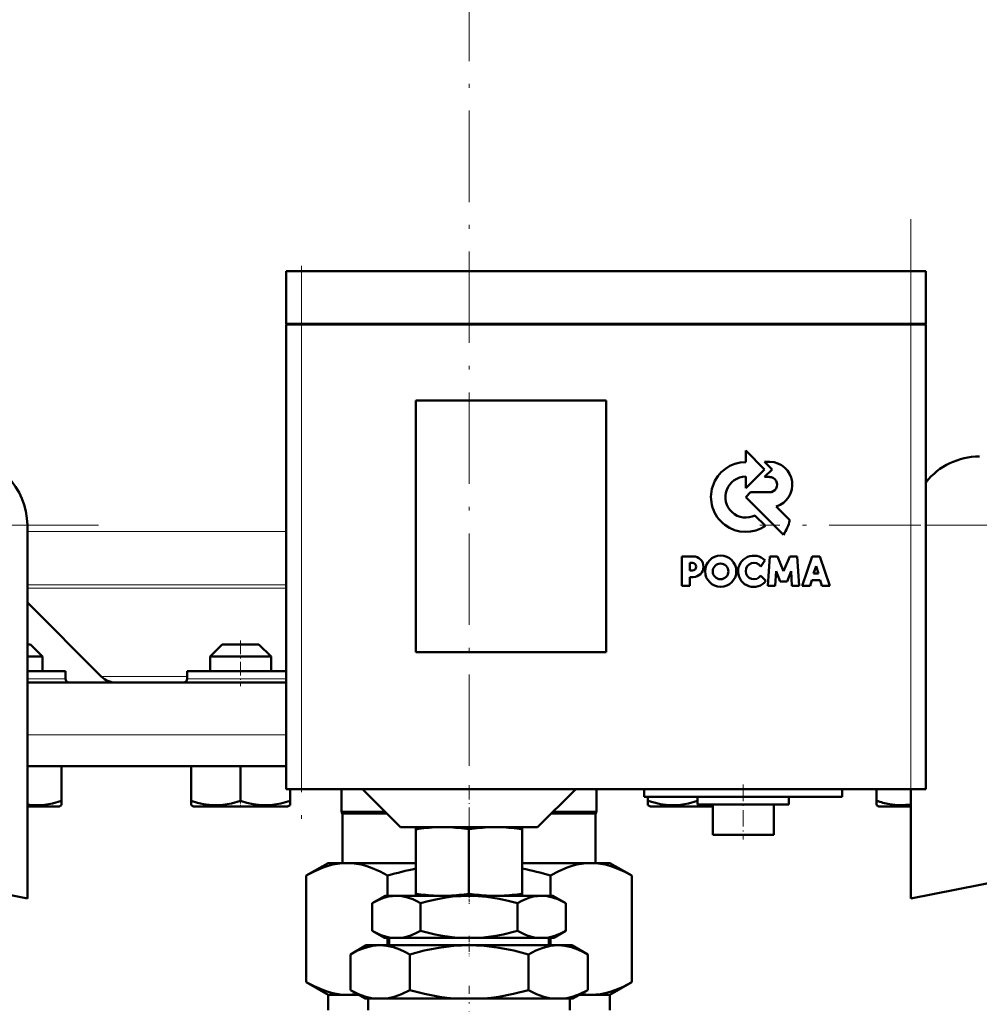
# Model space of a CAD drawing. Extents: x -1976 to 2357, y -1877 to 748.
# Tile 41 of 61: x 88 to 214, y -107 to 23. Entities that reach past the tile are written whole.
import ezdxf

# ---------------------------------------------------------------- set-up
doc = ezdxf.new("R2010")
doc.units = 0
doc.linetypes.add('DASHDOT', pattern=[18.5, 12, -3, 0.5, -3])

msp = doc.modelspace()

# ---------------------------------------------------------------- linework, layer by layer
at = {"color": 7, "linetype": 'DASHDOT', "lineweight": 18}
for p, q in [((146.57, 417.59), (146.57, -86.7)), ((204.56, -85.28), (204.56, -3.68)), ((124.56, -11.38), (124.56, -84.58)), ((97.92, -43.82), (-14.29, -43.82)), ((446.37, -43.82), (184.76, -43.82))]:
    msp.add_line(p, q, dxfattribs=at)
at = {"color": 7, "linetype": 'DASHDOT', "lineweight": 18, "ltscale": 0.207015}
msp.add_line((124.56, -9.79), (124.56, -18.07), dxfattribs=at)
at = {"color": 7, "lineweight": 50}
for p, q in [((124.56, -10.48), (122.56, -10.48)), ((122.56, -17.38), (122.56, -10.48)), ((124.56, -10.48), (204.56, -10.48)), ((206.56, -10.48), (204.56, -10.48)), ((206.56, -17.38), (206.56, -10.48)), ((124.56, -17.38), (122.56, -17.38)), ((122.56, -17.48), (123.15, -17.48)), ((122.56, -17.48), (122.56, -78.48)), ((122.66, -17.48), (122.66, -17.38)), ((123.15, -17.48), (124.56, -17.48)), ((124.56, -17.38), (204.56, -17.38)), ((204.56, -17.48), (124.56, -17.48)), ((206.56, -17.38), (204.56, -17.38)), ((204.56, -17.48), (205.98, -17.48)), ((205.98, -17.48), (206.56, -17.48)), ((206.46, -17.48), (206.46, -17.38)), ((206.56, -78.48), (206.56, -17.48)), ((139.56, -60.48), (139.56, -27.48)), ((139.56, -27.48), (164.56, -27.48)), ((164.56, -27.48), (164.56, -60.48)), ((185.36, -36.51), (182.89, -34.04)), ((182.89, -34.04), (182.89, -35.56)), ((185.35, -35.51), (186.35, -36.51)), ((186.08, -35.51), (185.35, -35.51)), ((182.89, -38.97), (185.36, -36.51)), ((182.89, -37.45), (182.89, -38.97)), ((186.35, -36.51), (185.37, -37.5)), ((185.37, -37.5), (186.02, -37.5)), ((183.54, -39.51), (182.91, -40.14)), ((186.02, -39.51), (183.54, -39.51)), ((182.91, -40.14), (187.85, -45.08)), ((185.5, -43.92), (184.11, -42.55)), ((188.69, -43.18), (186.89, -41.38)), ((88.57, -43.82), (88.57, -92.82)), ((176, -47.93), (174.49, -47.93)), ((174.49, -47.93), (174.49, -51.81)), ((175.54, -48.78), (175.89, -48.78)), ((175.54, -49.8), (175.54, -48.78)), ((184.86, -49.24), (185.42, -48.47)), ((186.07, -47.94), (185.81, -51.81)), ((187.05, -47.94), (186.07, -47.94)), ((187.87, -49.87), (187.05, -47.94)), ((188.69, -47.94), (187.87, -49.87)), ((189.67, -47.94), (188.69, -47.94)), ((189.93, -51.81), (189.67, -47.94)), ((191.61, -47.94), (190.3, -51.81)), ((192.63, -47.94), (191.61, -47.94)), ((193.94, -51.81), (192.63, -47.94)), ((175.89, -49.8), (175.54, -49.8)), ((186.78, -51.81), (186.9, -49.88)), ((186.9, -49.88), (187.4, -51.21)), ((188.34, -51.21), (188.84, -49.88)), ((188.84, -49.88), (188.97, -51.81)), ((191.81, -50.16), (192.14, -49.2)), ((192.44, -50.16), (191.81, -50.16)), ((192.14, -49.2), (192.44, -50.16)), ((175.54, -50.65), (176, -50.65)), ((175.54, -51.81), (175.54, -50.65)), ((185.55, -51.15), (184.87, -50.46)), ((187.4, -51.21), (188.34, -51.21)), ((191.35, -51.81), (191.59, -51.03)), ((191.59, -51.03), (192.66, -51.03)), ((192.66, -51.03), (192.9, -51.81)), ((174.49, -51.81), (175.54, -51.81)), ((185.81, -51.81), (186.78, -51.81)), ((188.97, -51.81), (189.93, -51.81)), ((190.3, -51.81), (191.35, -51.81)), ((192.9, -51.81), (193.94, -51.81)), ((98.27, -63.68), (88.57, -53.98)), ((88.97, -59.48), (88.57, -59.48)), ((88.97, -59.48), (90.57, -61.08)), ((114.17, -59.48), (112.57, -61.08)), ((118.97, -59.48), (114.17, -59.48)), ((120.57, -61.08), (118.97, -59.48)), ((164.56, -60.48), (139.56, -60.48)), ((90.57, -61.08), (88.57, -61.08)), ((90.57, -62.98), (90.57, -61.08)), ((120.57, -61.08), (112.57, -61.08)), ((112.57, -61.08), (112.57, -62.98)), ((120.57, -62.98), (120.57, -61.08)), ((93.57, -62.98), (88.57, -62.98)), ((93.57, -63.98), (93.57, -62.98)), ((113.07, -62.98), (109.57, -62.98)), ((109.57, -62.98), (109.57, -63.98)), ((122.56, -62.98), (113.07, -62.98)), ((88.57, -64.48), (122.56, -64.48)), ((204.57, -92.82), (341.57, -65.82)), ((88.57, -92.82), (-4.94, -74.39)), ((88.57, -75.48), (122.56, -75.48)), ((93.07, -75.48), (93.07, -80.01)), ((110.07, -75.48), (110.07, -80.01)), ((116.57, -75.48), (116.57, -80.01)), ((123.15, -78.48), (122.56, -78.48)), ((123.07, -78.48), (123.07, -80.01)), ((123.07, -78.48), (123.07, -80)), ((124.56, -78.48), (123.15, -78.48)), ((124.56, -78.48), (204.56, -78.48)), ((129.82, -78.48), (129.82, -81.48)), ((137.57, -83.48), (132.57, -78.48)), ((155.57, -83.48), (160.57, -78.48)), ((163.32, -78.48), (163.32, -81.48)), ((169.57, -78.48), (169.57, -79.48)), ((195.57, -78.48), (195.57, -79.48)), ((200.06, -78.48), (200.06, -80)), ((205.98, -78.48), (204.56, -78.48)), ((204.57, -78.48), (204.57, -92.82)), ((206.56, -78.48), (205.98, -78.48)), ((93.07, -80.01), (93.07, -80.58)), ((110.07, -80.59), (110.07, -80.01)), ((123.07, -80), (123.07, -80.45)), ((123.07, -80.01), (123.07, -80.59)), ((182.56, -79.48), (169.57, -79.48)), ((170.06, -79.48), (170.06, -80.01)), ((170.06, -80.58), (170.06, -80.01)), ((176.56, -79.48), (176.56, -80.01)), ((176.57, -79.48), (176.57, -80.48)), ((195.57, -79.48), (182.56, -79.48)), ((188.57, -79.48), (188.57, -80.48)), ((200.06, -80.58), (200.06, -80)), ((88.57, -80.78), (89.65, -80.78)), ((89.65, -80.78), (92.74, -80.78)), ((92.74, -80.78), (93.07, -80.58)), ((110.39, -80.78), (110.07, -80.59)), ((110.39, -80.78), (122.74, -80.78)), ((123.07, -80.59), (122.74, -80.78)), ((123.07, -80.45), (123.07, -80.58)), ((170.39, -80.78), (170.06, -80.58)), ((170.39, -80.78), (173.48, -80.78)), ((173.48, -80.78), (178.57, -80.78)), ((176.57, -80.48), (182.56, -80.48)), ((178.4, -80.48), (178.57, -80.5)), ((178.57, -80.48), (178.57, -84.48)), ((182.56, -80.48), (188.57, -80.48)), ((186.57, -80.48), (186.57, -84.48)), ((200.39, -80.78), (200.06, -80.58)), ((200.39, -80.78), (202.2, -80.78)), ((202.2, -80.78), (204.57, -80.78)), ((129.82, -81.48), (135.57, -81.48)), ((129.94, -81.69), (129.82, -81.48)), ((129.94, -81.69), (135.78, -81.69)), ((129.94, -81.69), (129.94, -88.18)), ((157.35, -81.69), (163.19, -81.69)), ((157.57, -81.48), (163.32, -81.48)), ((163.19, -81.69), (163.32, -81.48)), ((163.19, -81.69), (163.19, -88.18)), ((137.57, -83.48), (146.57, -83.48)), ((139.56, -83.76), (139.56, -83.48)), ((139.56, -83.76), (139.56, -92.2)), ((146.56, -83.75), (146.56, -92.21)), ((146.57, -83.48), (155.57, -83.48)), ((153.56, -83.48), (153.56, -83.76)), ((153.56, -83.76), (153.56, -92.2)), ((178.57, -84.48), (182.56, -84.48)), ((182.56, -84.48), (186.57, -84.48)), ((125.2, -89.83), (128.07, -88.18)), ((128.07, -88.18), (130.54, -88.18)), ((130.54, -88.18), (139.56, -88.18)), ((153.56, -88.18), (162.59, -88.18)), ((162.59, -88.18), (165.07, -88.18)), ((167.93, -89.83), (165.07, -88.18)), ((125.2, -103.82), (125.2, -89.83)), ((135.88, -89.83), (135.88, -92.48)), ((157.25, -92.48), (157.25, -89.83)), ((167.93, -89.83), (167.93, -103.82)), ((135.57, -92.48), (133.86, -93.46)), ((137.04, -92.48), (135.57, -92.48)), ((146.57, -92.48), (137.04, -92.48)), ((139.56, -92.48), (139.56, -92.2)), ((139.56, -92.48), (142.24, -92.48)), ((143.93, -92.48), (142.24, -92.48)), ((143.93, -92.48), (149.19, -92.48)), ((156.09, -92.48), (146.57, -92.48)), ((150.89, -92.48), (149.19, -92.48)), ((150.89, -92.48), (153.56, -92.48)), ((153.56, -92.2), (153.56, -92.48)), ((157.57, -92.48), (156.09, -92.48)), ((157.57, -92.48), (159.27, -93.46)), ((133.86, -97.06), (133.86, -93.46)), ((140.21, -97.06), (140.21, -93.46)), ((152.92, -97.06), (152.92, -93.46)), ((159.27, -97.06), (159.27, -93.46)), ((135.46, -97.98), (133.86, -97.06)), ((136.26, -97.98), (135.46, -97.98)), ((135.88, -97.98), (135.88, -98.98)), ((136.09, -97.98), (136.09, -98.98)), ((136.26, -97.98), (137.82, -97.98)), ((145.01, -97.98), (137.82, -97.98)), ((145.01, -97.98), (148.12, -97.98)), ((155.31, -97.98), (148.12, -97.98)), ((155.31, -97.98), (156.87, -97.98)), ((157.68, -97.98), (156.87, -97.98)), ((157.04, -97.98), (157.04, -98.98)), ((157.25, -98.98), (157.25, -97.98)), ((157.68, -97.98), (159.27, -97.06)), ((133.07, -98.98), (130.98, -100.18)), ((134.87, -98.98), (133.07, -98.98)), ((146.57, -98.98), (134.87, -98.98)), ((158.26, -98.98), (146.57, -98.98)), ((160.07, -98.98), (158.26, -98.98)), ((160.07, -98.98), (162.15, -100.18)), ((130.98, -104.85), (130.98, -100.18)), ((138.77, -104.85), (138.77, -100.18)), ((154.36, -104.85), (154.36, -100.18)), ((162.15, -104.85), (162.15, -100.18)), ((128.07, -105.48), (125.2, -103.82)), ((165.07, -105.48), (167.93, -103.82)), ((128.07, -105.48), (130.54, -105.48)), ((128.07, -107.48), (128.07, -105.48)), ((130.54, -105.48), (132.06, -105.48)), ((132.93, -105.98), (130.98, -104.85)), ((133.92, -105.98), (132.93, -105.98)), ((133.34, -107.48), (133.34, -105.98)), ((133.92, -105.98), (135.83, -105.98)), ((144.65, -105.98), (135.83, -105.98)), ((144.65, -105.98), (148.48, -105.98)), ((157.3, -105.98), (148.48, -105.98)), ((157.3, -105.98), (159.21, -105.98)), ((160.2, -105.98), (159.21, -105.98)), ((159.79, -107.48), (159.79, -105.98)), ((160.2, -105.98), (162.15, -104.85)), ((161.07, -105.48), (162.59, -105.48)), ((162.59, -105.48), (165.07, -105.48)), ((165.07, -107.48), (165.07, -105.48))]:
    msp.add_line(p, q, dxfattribs=at)
at = {"color": 7, "lineweight": 18}
for p, q in [((124.56, -17.38), (124.56, -10.48)), ((204.56, -17.38), (204.56, -10.48)), ((124.56, -17.48), (124.56, -17.38)), ((124.56, -78.48), (124.56, -17.48)), ((204.56, -17.48), (204.56, -17.38)), ((204.56, -17.48), (204.56, -78.48)), ((-4.94, -43.82), (88.57, -43.82)), ((424.57, -43.82), (206.56, -43.82)), ((88.57, -44.68), (122.56, -44.68)), ((88.57, -51.67), (122.56, -51.67)), ((88.57, -52.08), (122.56, -52.08)), ((93.57, -63.98), (88.57, -63.98)), ((98.27, -63.68), (109.57, -63.68)), ((113.07, -63.98), (109.57, -63.98)), ((116.57, -63.98), (113.07, -63.98)), ((122.56, -63.98), (116.57, -63.98)), ((88.57, -71.37), (122.56, -71.37))]:
    msp.add_line(p, q, dxfattribs=at)
at = {"color": 7, "linetype": 'DASHDOT', "lineweight": 18, "ltscale": 0.150014}
msp.add_line((116.57, -58.98), (116.57, -64.98), dxfattribs=at)
at = {"color": 7, "linetype": 'DASHDOT', "lineweight": 18, "ltscale": 0.158359}
msp.add_line((146.57, -77.95), (146.57, -84.28), dxfattribs=at)
at = {"color": 7, "linetype": 'DASHDOT', "lineweight": 18, "ltscale": 0.180015}
msp.add_line((182.56, -77.88), (182.56, -85.08), dxfattribs=at)
at = {"color": 7, "linetype": 'DASHDOT', "lineweight": 18, "ltscale": 0.02298}
for p, q in [((116.57, -80.85), (116.57, -79.93)), ((176.57, -80.85), (176.57, -79.93))]:
    msp.add_line(p, q, dxfattribs=at)
at = {"color": 7, "linetype": 'DASHDOT', "lineweight": 18, "ltscale": 0.037938}
msp.add_line((146.57, -92.08), (146.57, -93.6), dxfattribs=at)
at = {"color": 7, "linetype": 'DASHDOT', "lineweight": 18, "ltscale": 0.066602}
msp.add_line((146.57, -97.75), (146.57, -100.42), dxfattribs=at)
at = {"color": 7, "linetype": 'DASHDOT', "lineweight": 18, "ltscale": 0.355646}
msp.add_line((146.57, -118.52), (146.57, -104.29), dxfattribs=at)
at = {"color": 7, "lineweight": 50}
for points in [[(89.82, -80.59), (90.83, -80.53), (91.87, -80.35), (93.07, -80.01)], [(110.07, -80.01), (110.9, -80.26), (111.7, -80.44), (112.43, -80.55), (113.16, -80.59), (114.25, -80.54), (115.36, -80.35), (116.57, -80.01)], [(116.57, -80.01), (117.4, -80.26), (118.2, -80.44), (118.93, -80.55), (119.66, -80.59), (120.75, -80.54), (121.86, -80.35), (123.07, -80.01)], [(170.06, -80.01), (170.89, -80.25), (171.7, -80.44), (172.43, -80.54), (173.32, -80.59)], [(173.32, -80.59), (174.33, -80.53), (175.36, -80.35), (176.56, -80.01)], [(125.2, -89.83), (126.32, -89.24), (127.42, -88.77), (128.05, -88.56), (128.68, -88.39), (129.31, -88.27), (129.92, -88.2), (130.54, -88.18)], [(130.54, -88.18), (131.47, -88.23), (132.4, -88.39), (133.02, -88.55), (133.64, -88.76), (134.88, -89.29), (135.88, -89.83)], [(157.25, -89.83), (158.36, -89.24), (159.47, -88.77), (160.1, -88.56), (160.73, -88.39), (161.35, -88.27), (161.97, -88.2), (162.59, -88.18)], [(162.59, -88.18), (163.52, -88.23), (164.45, -88.39), (165.06, -88.55), (165.68, -88.76), (166.92, -89.29), (167.93, -89.83)], [(137.04, -92.48), (136.5, -92.51), (135.97, -92.59), (135.5, -92.72), (135.04, -92.88), (134.45, -93.14), (133.86, -93.46)], [(140.21, -93.46), (139.69, -93.18), (139.17, -92.94), (138.47, -92.69), (137.76, -92.53), (137.04, -92.48)], [(146.57, -92.48), (145.49, -92.51), (144.42, -92.59), (143.3, -92.75), (142.19, -92.96), (141.2, -93.19), (140.21, -93.46)], [(152.92, -93.46), (151.72, -93.14), (150.5, -92.87), (148.87, -92.61), (147.22, -92.49), (146.57, -92.48)], [(156.09, -92.48), (155.56, -92.51), (155.02, -92.59), (154.56, -92.72), (154.09, -92.88), (153.5, -93.14), (152.92, -93.46)], [(159.27, -93.46), (158.75, -93.18), (158.22, -92.94), (157.52, -92.69), (156.81, -92.53), (156.09, -92.48)], [(133.86, -97.06), (134.82, -97.54), (135.29, -97.73), (135.78, -97.87), (136.26, -97.98)], [(137.82, -97.98), (138.31, -97.87), (138.79, -97.72), (139.51, -97.43), (140.21, -97.06)], [(140.21, -97.06), (142.11, -97.54), (143.07, -97.73), (144.04, -97.87), (145.01, -97.98)], [(148.12, -97.98), (149.1, -97.87), (150.07, -97.73), (151.03, -97.54), (152.92, -97.06)], [(152.92, -97.06), (153.87, -97.54), (154.35, -97.73), (154.83, -97.87), (155.31, -97.98)], [(156.87, -97.98), (157.36, -97.87), (157.85, -97.72), (158.56, -97.43), (159.27, -97.06)], [(134.87, -98.98), (134.38, -99), (133.89, -99.06), (132.91, -99.3), (131.93, -99.68), (130.98, -100.18)], [(138.77, -100.18), (138.13, -99.84), (137.49, -99.54), (136.63, -99.24), (135.75, -99.04), (134.87, -98.98)], [(146.57, -98.98), (145.57, -99), (144.58, -99.06), (142.62, -99.3), (140.68, -99.68), (138.77, -100.18)], [(154.36, -100.18), (152.45, -99.68), (150.51, -99.3), (148.55, -99.06), (147.56, -99), (146.57, -98.98)], [(158.26, -98.98), (157.76, -99), (157.27, -99.06), (156.29, -99.3), (155.32, -99.68), (154.36, -100.18)], [(162.15, -100.18), (161.52, -99.84), (160.87, -99.54), (160.01, -99.24), (159.14, -99.04), (158.26, -98.98)], [(130.54, -105.48), (129.61, -105.42), (128.68, -105.26), (128.07, -105.1), (127.45, -104.89), (126.21, -104.36), (125.2, -103.82)], [(167.93, -103.82), (166.82, -104.41), (165.71, -104.88), (165.08, -105.1), (164.45, -105.26), (163.82, -105.38), (163.21, -105.45), (162.59, -105.48)], [(130.98, -104.85), (132.05, -105.4), (133.01, -105.76), (133.92, -105.98)], [(135.83, -105.98), (136.73, -105.76), (137.7, -105.4), (138.77, -104.85)], [(138.77, -104.85), (140.71, -105.35), (142.67, -105.73), (143.66, -105.87), (144.65, -105.98)], [(148.48, -105.98), (149.47, -105.87), (150.46, -105.73), (152.42, -105.35), (154.36, -104.85)], [(154.36, -104.85), (155.43, -105.4), (156.4, -105.76), (157.3, -105.98)], [(159.21, -105.98), (160.12, -105.76), (161.08, -105.4), (162.15, -104.85)]]:
    msp.add_lwpolyline(points, dxfattribs=at)
for centre, radius in [((179.61, -49.88), 2.05), ((179.59, -49.9), 1.03)]:
    msp.add_circle(centre, radius, dxfattribs=at)
for centre, radius, start, end in [((79.57, -43.82), 9, 0, 90), ((213.57, -43.82), 9, 90, 141.0602), ((182.91, -40.14), 4.58, 90.1383, 304.4298), ((186.01, -38.51), 3, 287.1499, 88.7273), ((182.91, -40.14), 2.69, 90.2347, 296.6674), ((186.02, -38.51), 1, 269.9385, 89.9386), ((183.03, -41.81), 5.82, 325.8057, 346.3515), ((175.89, -49.29), 0.509, 270.4383, 90.0947), ((175.99, -49.29), 1.36, 270.7089, 89.4662), ((183.94, -49.88), 2.05, 43.4814, 321.8497), ((183.97, -49.85), 1.08, 34.2807, 326.1974), ((94.07, -63.98), 0.5, 180, 270), ((100.18, -61.78), 2.7, 225, 270.0003), ((109.07, -63.98), 0.5, 270, 360), ((203.9, -68.71), 11.93, 251.2031, 259.844), ((89.83, -71.88), 8.71, 261.6837, 269.9335), ((203.31, -71.93), 8.65, 259.9425, 278.3361), ((143.33, -107.02), 23.56, 92.1952, 99.1944), ((142.85, -106.94), 23.48, 80.893, 87.8135), ((150.28, -106.94), 23.48, 92.1902, 99.1073), ((149.8, -107.02), 23.56, 80.8063, 87.8012), ((149.22, -135.64), 47.71, 101.6696, 106.2247), ((143.91, -135.64), 47.72, 73.7754, 78.3308), ((143.37, -68.59), 23.91, 260.8433, 267.2838), ((142.81, -68.67), 23.83, 272.708, 279.07), ((150.32, -68.67), 23.83, 260.9296, 267.2892), ((149.76, -68.59), 23.91, 272.719, 279.1561), ((130.54, -97.29), 8.18, 270.049, 279.4069), ((162.59, -97.29), 8.18, 260.597, 269.9511)]:
    msp.add_arc(centre, radius, start, end, dxfattribs=at)

doc.saveas('drawing.dxf')
